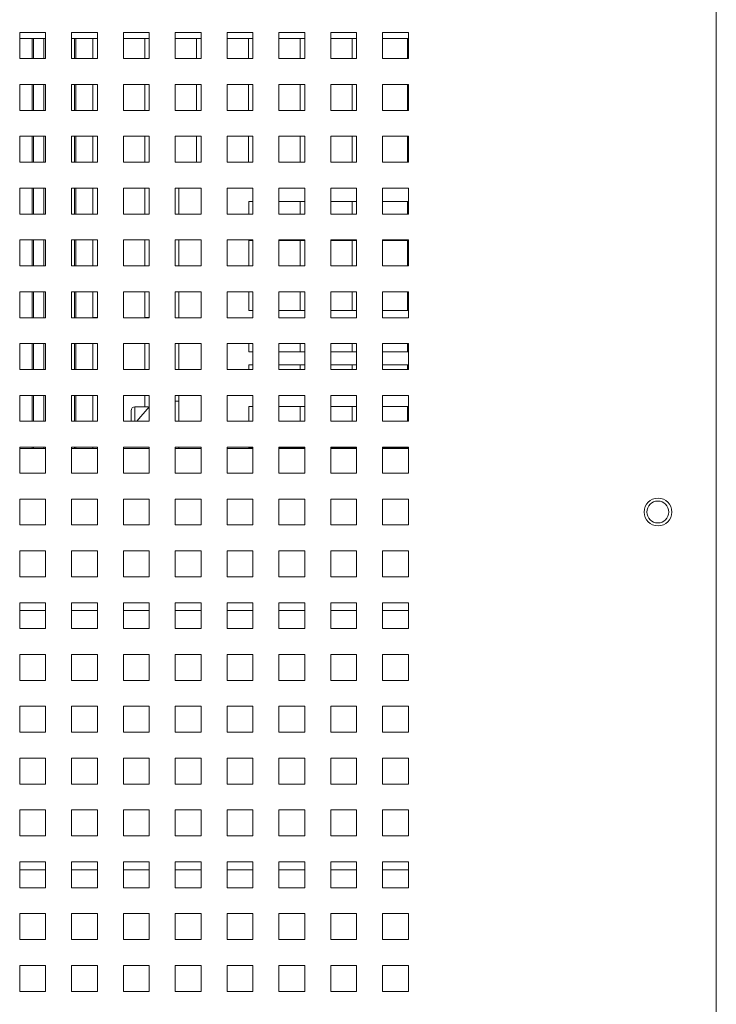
# Paper-space layout '2' of a CAD drawing. Header units: inches. Extents: x 1 to 109, y 1 to 85.
# Tile 33 of 70: x 93.36 to 97.84, y 18.68 to 25.01. Entities that reach past the tile are written whole.
import ezdxf

# ---------------------------------------------------------------- set-up
doc = ezdxf.new("R2010")
doc.units = ezdxf.units.IN
doc.header["$MEASUREMENT"] = 0

psp = doc.layouts.new('2')

# ---------------------------------------------------------------- linework, layer by layer
at = {"color": 7, "linetype": 'Continuous', "lineweight": 15, "ltscale": 5}
for p, q in [((97.8419, 30.5968), (97.8419, 13.088)), ((93.5294, 24.9257), (93.3628, 24.9257)), ((93.3628, 24.9257), (93.3628, 24.7591)), ((93.5294, 24.7591), (93.5294, 24.9257)), ((93.8628, 24.9257), (93.6961, 24.9257)), ((93.6961, 24.9257), (93.6961, 24.7591)), ((93.8628, 24.7591), (93.8628, 24.9257)), ((94.1961, 24.9257), (94.0294, 24.9257)), ((94.0294, 24.9257), (94.0294, 24.7591)), ((94.1961, 24.7591), (94.1961, 24.9257)), ((94.5294, 24.9257), (94.3628, 24.9257)), ((94.3628, 24.9257), (94.3628, 24.7591)), ((94.5294, 24.7591), (94.5294, 24.9257)), ((94.8628, 24.9257), (94.6961, 24.9257)), ((94.6961, 24.9257), (94.6961, 24.7591)), ((94.8628, 24.7591), (94.8628, 24.9257)), ((95.1961, 24.9257), (95.0294, 24.9257)), ((95.0294, 24.9257), (95.0294, 24.7591)), ((95.1961, 24.7591), (95.1961, 24.9257)), ((95.5294, 24.9257), (95.3628, 24.9257)), ((95.3628, 24.9257), (95.3628, 24.7591)), ((95.5294, 24.7591), (95.5294, 24.9257)), ((95.8628, 24.9257), (95.6961, 24.9257)), ((95.6961, 24.9257), (95.6961, 24.7591)), ((95.8628, 24.7591), (95.8628, 24.9257)), ((93.3628, 24.8882), (93.5294, 24.8882)), ((93.4436, 24.8882), (93.4436, 24.7591)), ((93.6961, 24.8882), (93.8628, 24.8882)), ((93.7236, 24.7591), (93.7236, 24.8882)), ((93.8336, 24.8882), (93.8336, 24.7592)), ((94.0294, 24.8882), (94.1961, 24.8882)), ((94.1669, 24.8882), (94.1669, 24.7592)), ((94.3628, 24.8882), (94.5294, 24.8882)), ((94.5003, 24.8882), (94.5003, 24.7592)), ((94.6961, 24.8882), (94.8628, 24.8882)), ((94.8336, 24.8882), (94.8336, 24.7592)), ((95.0294, 24.8882), (95.1961, 24.8882)), ((95.1669, 24.8882), (95.1669, 24.7592)), ((95.3628, 24.8882), (95.5294, 24.8882)), ((95.5003, 24.8882), (95.5003, 24.7592)), ((95.6961, 24.8882), (95.8628, 24.8882)), ((95.8561, 24.8882), (95.8561, 24.7591)), ((93.3628, 24.7591), (93.5294, 24.7591)), ((93.6961, 24.7591), (93.8628, 24.7591)), ((93.8336, 24.7592), (93.8628, 24.7592)), ((94.0294, 24.7591), (94.1961, 24.7591)), ((94.1669, 24.7592), (94.1961, 24.7592)), ((94.3628, 24.7591), (94.5294, 24.7591)), ((94.5003, 24.7592), (94.5294, 24.7592)), ((94.6961, 24.7591), (94.8628, 24.7591)), ((94.8336, 24.7592), (94.8628, 24.7592)), ((95.0294, 24.7591), (95.1961, 24.7591)), ((95.1669, 24.7592), (95.1961, 24.7592)), ((95.3628, 24.7591), (95.5294, 24.7591)), ((95.5003, 24.7592), (95.5294, 24.7592)), ((95.6961, 24.7591), (95.8628, 24.7591)), ((93.5294, 24.5924), (93.3628, 24.5924)), ((93.3628, 24.5924), (93.3628, 24.4257)), ((93.4436, 24.5924), (93.4436, 24.4257)), ((93.5294, 24.4257), (93.5294, 24.5924)), ((93.8628, 24.5924), (93.6961, 24.5924)), ((93.6961, 24.5924), (93.6961, 24.4257)), ((93.7236, 24.4257), (93.7236, 24.5924)), ((93.8336, 24.5924), (93.8336, 24.4259)), ((93.8628, 24.4257), (93.8628, 24.5924)), ((94.1961, 24.5924), (94.0294, 24.5924)), ((94.0294, 24.5924), (94.0294, 24.4257)), ((94.1669, 24.5924), (94.1669, 24.4259)), ((94.1961, 24.4257), (94.1961, 24.5924)), ((94.5294, 24.5924), (94.3628, 24.5924)), ((94.3628, 24.5924), (94.3628, 24.4257)), ((94.5003, 24.5924), (94.5003, 24.4259)), ((94.5294, 24.4257), (94.5294, 24.5924)), ((94.8628, 24.5924), (94.6961, 24.5924)), ((94.6961, 24.5924), (94.6961, 24.4257)), ((94.8336, 24.5924), (94.8336, 24.4259)), ((94.8628, 24.4257), (94.8628, 24.5924)), ((95.1961, 24.5924), (95.0294, 24.5924)), ((95.0294, 24.5924), (95.0294, 24.4257)), ((95.1669, 24.5924), (95.1669, 24.4259)), ((95.1961, 24.4257), (95.1961, 24.5924)), ((95.5294, 24.5924), (95.3628, 24.5924)), ((95.3628, 24.5924), (95.3628, 24.4257)), ((95.5003, 24.5924), (95.5003, 24.4259)), ((95.5294, 24.4257), (95.5294, 24.5924)), ((95.8628, 24.5924), (95.6961, 24.5924)), ((95.6961, 24.5924), (95.6961, 24.4257)), ((95.8561, 24.5924), (95.8561, 24.4257)), ((95.8628, 24.4257), (95.8628, 24.5924)), ((93.3628, 24.4257), (93.5294, 24.4257)), ((93.6961, 24.4257), (93.8628, 24.4257)), ((93.8336, 24.4259), (93.8628, 24.4259)), ((94.0294, 24.4257), (94.1961, 24.4257)), ((94.1669, 24.4259), (94.1961, 24.4259)), ((94.3628, 24.4257), (94.5294, 24.4257)), ((94.5003, 24.4259), (94.5294, 24.4259)), ((94.6961, 24.4257), (94.8628, 24.4257)), ((94.8336, 24.4259), (94.8628, 24.4259)), ((95.0294, 24.4257), (95.1961, 24.4257)), ((95.1669, 24.4259), (95.1961, 24.4259)), ((95.3628, 24.4257), (95.5294, 24.4257)), ((95.5003, 24.4259), (95.5294, 24.4259)), ((95.6961, 24.4257), (95.8628, 24.4257)), ((93.5294, 24.2591), (93.3628, 24.2591)), ((93.3628, 24.2591), (93.3628, 24.0924)), ((93.4436, 24.2591), (93.4436, 24.0924)), ((93.5294, 24.0924), (93.5294, 24.2591)), ((93.8628, 24.2591), (93.6961, 24.2591)), ((93.6961, 24.2591), (93.6961, 24.0924)), ((93.7236, 24.0924), (93.7236, 24.2591)), ((93.8336, 24.2591), (93.8336, 24.0926)), ((93.8628, 24.0924), (93.8628, 24.2591)), ((94.1961, 24.2591), (94.0294, 24.2591)), ((94.0294, 24.2591), (94.0294, 24.0924)), ((94.1669, 24.2591), (94.1669, 24.0926)), ((94.1961, 24.0924), (94.1961, 24.2591)), ((94.5294, 24.2591), (94.3628, 24.2591)), ((94.3628, 24.2591), (94.3628, 24.0924)), ((94.5003, 24.2591), (94.5003, 24.0926)), ((94.5294, 24.0924), (94.5294, 24.2591)), ((94.8628, 24.2591), (94.6961, 24.2591)), ((94.6961, 24.2591), (94.6961, 24.0924)), ((94.8336, 24.2591), (94.8336, 24.0926)), ((94.8628, 24.0924), (94.8628, 24.2591)), ((95.1961, 24.2591), (95.0294, 24.2591)), ((95.0294, 24.2591), (95.0294, 24.0924)), ((95.1669, 24.2591), (95.1669, 24.0926)), ((95.1961, 24.0924), (95.1961, 24.2591)), ((95.5294, 24.2591), (95.3628, 24.2591)), ((95.3628, 24.2591), (95.3628, 24.0924)), ((95.5003, 24.2591), (95.5003, 24.0926)), ((95.5294, 24.0924), (95.5294, 24.2591)), ((95.8628, 24.2591), (95.6961, 24.2591)), ((95.6961, 24.2591), (95.6961, 24.0924)), ((95.8561, 24.2591), (95.8561, 24.0924)), ((95.8628, 24.0924), (95.8628, 24.2591)), ((93.3628, 24.0924), (93.5294, 24.0924)), ((93.6961, 24.0924), (93.8628, 24.0924)), ((93.8336, 24.0926), (93.8628, 24.0926)), ((94.0294, 24.0924), (94.1961, 24.0924)), ((94.1669, 24.0926), (94.1961, 24.0926)), ((94.3628, 24.0924), (94.5294, 24.0924)), ((94.5003, 24.0926), (94.5294, 24.0926)), ((94.6961, 24.0924), (94.8628, 24.0924)), ((94.8336, 24.0926), (94.8628, 24.0926)), ((95.0294, 24.0924), (95.1961, 24.0924)), ((95.1669, 24.0926), (95.1961, 24.0926)), ((95.3628, 24.0924), (95.5294, 24.0924)), ((95.5003, 24.0926), (95.5294, 24.0926)), ((95.6961, 24.0924), (95.8628, 24.0924)), ((93.5294, 23.9257), (93.3628, 23.9257)), ((93.3628, 23.9257), (93.3628, 23.7591)), ((93.4436, 23.9257), (93.4436, 23.7591)), ((93.5294, 23.7591), (93.5294, 23.9257)), ((93.8628, 23.9257), (93.6961, 23.9257)), ((93.6961, 23.9257), (93.6961, 23.7591)), ((93.7236, 23.7591), (93.7236, 23.9257)), ((93.8336, 23.9257), (93.8336, 23.7592)), ((93.8628, 23.7591), (93.8628, 23.9257)), ((94.1961, 23.9257), (94.0294, 23.9257)), ((94.0294, 23.9257), (94.0294, 23.7591)), ((94.1669, 23.9257), (94.1669, 23.7592)), ((94.1961, 23.7591), (94.1961, 23.9257)), ((94.5294, 23.9257), (94.3628, 23.9257)), ((94.3628, 23.9257), (94.3628, 23.7591)), ((94.3864, 23.7591), (94.3864, 23.9257)), ((94.5294, 23.7591), (94.5294, 23.9257)), ((94.8628, 23.9257), (94.6961, 23.9257)), ((94.6961, 23.9257), (94.6961, 23.7591)), ((94.8628, 23.7591), (94.8628, 23.9257)), ((95.1961, 23.9257), (95.0294, 23.9257)), ((95.0294, 23.9257), (95.0294, 23.7591)), ((95.1961, 23.7591), (95.1961, 23.9257)), ((95.5294, 23.9257), (95.3628, 23.9257)), ((95.3628, 23.9257), (95.3628, 23.7591)), ((95.5294, 23.7591), (95.5294, 23.9257)), ((95.8628, 23.9257), (95.6961, 23.9257)), ((95.6961, 23.9257), (95.6961, 23.7591)), ((95.8628, 23.7591), (95.8628, 23.9257)), ((94.8364, 23.7591), (94.8364, 23.8387)), ((94.8364, 23.8387), (94.8628, 23.8387)), ((95.0294, 23.8387), (95.1961, 23.8387)), ((95.1669, 23.8387), (95.1669, 23.7592)), ((95.3628, 23.8387), (95.5294, 23.8387)), ((95.5003, 23.8387), (95.5003, 23.7592)), ((95.6961, 23.8387), (95.8628, 23.8387)), ((95.8561, 23.8387), (95.8561, 23.7591)), ((93.3628, 23.7591), (93.5294, 23.7591)), ((93.6961, 23.7591), (93.8628, 23.7591)), ((93.8336, 23.7592), (93.8628, 23.7592)), ((94.0294, 23.7591), (94.1961, 23.7591)), ((94.1669, 23.7592), (94.1961, 23.7592)), ((94.3628, 23.7591), (94.5294, 23.7591)), ((94.6961, 23.7591), (94.8628, 23.7591)), ((94.8364, 23.7592), (94.8628, 23.7592)), ((95.0294, 23.7591), (95.1961, 23.7591)), ((95.1669, 23.7592), (95.1961, 23.7592)), ((95.3628, 23.7591), (95.5294, 23.7591)), ((95.5003, 23.7592), (95.5294, 23.7592)), ((95.6961, 23.7591), (95.8628, 23.7591)), ((93.5294, 23.5924), (93.3628, 23.5924)), ((93.3628, 23.5924), (93.3628, 23.4257)), ((93.4436, 23.5924), (93.4436, 23.4257)), ((93.5294, 23.4257), (93.5294, 23.5924)), ((93.8628, 23.5924), (93.6961, 23.5924)), ((93.6961, 23.5924), (93.6961, 23.4257)), ((93.7236, 23.4257), (93.7236, 23.5924)), ((93.8336, 23.5924), (93.8336, 23.4259)), ((93.8628, 23.4257), (93.8628, 23.5924)), ((94.1961, 23.5924), (94.0294, 23.5924)), ((94.0294, 23.5924), (94.0294, 23.4257)), ((94.1669, 23.5924), (94.1669, 23.4259)), ((94.1961, 23.4257), (94.1961, 23.5924)), ((94.5294, 23.5924), (94.3628, 23.5924)), ((94.3628, 23.5924), (94.3628, 23.4257)), ((94.3864, 23.4257), (94.3864, 23.5924)), ((94.5294, 23.4257), (94.5294, 23.5924)), ((94.8628, 23.5924), (94.6961, 23.5924)), ((94.6961, 23.5924), (94.6961, 23.4257)), ((94.8364, 23.5886), (94.8628, 23.5886)), ((94.8364, 23.4257), (94.8364, 23.5886)), ((94.8628, 23.4257), (94.8628, 23.5924)), ((95.1961, 23.5924), (95.0294, 23.5924)), ((95.0294, 23.5924), (95.0294, 23.4257)), ((95.0294, 23.5886), (95.1961, 23.5886)), ((95.1669, 23.5886), (95.1669, 23.4259)), ((95.1961, 23.4257), (95.1961, 23.5924)), ((95.5294, 23.5924), (95.3628, 23.5924)), ((95.3628, 23.5924), (95.3628, 23.4257)), ((95.3628, 23.5886), (95.5294, 23.5886)), ((95.5003, 23.5886), (95.5003, 23.4259)), ((95.5294, 23.4257), (95.5294, 23.5924)), ((95.8628, 23.5924), (95.6961, 23.5924)), ((95.6961, 23.5924), (95.6961, 23.4257)), ((95.6961, 23.5886), (95.8628, 23.5886)), ((95.8561, 23.5886), (95.8561, 23.4257)), ((95.8628, 23.4257), (95.8628, 23.5924)), ((93.3628, 23.4257), (93.5294, 23.4257)), ((93.6961, 23.4257), (93.8628, 23.4257)), ((93.8336, 23.4259), (93.8628, 23.4259)), ((94.0294, 23.4257), (94.1961, 23.4257)), ((94.1669, 23.4259), (94.1961, 23.4259)), ((94.3628, 23.4257), (94.5294, 23.4257)), ((94.6961, 23.4257), (94.8628, 23.4257)), ((94.8364, 23.4259), (94.8628, 23.4259)), ((95.0294, 23.4257), (95.1961, 23.4257)), ((95.1669, 23.4259), (95.1961, 23.4259)), ((95.3628, 23.4257), (95.5294, 23.4257)), ((95.5003, 23.4259), (95.5294, 23.4259)), ((95.6961, 23.4257), (95.8628, 23.4257)), ((93.5294, 23.2591), (93.3628, 23.2591)), ((93.3628, 23.2591), (93.3628, 23.0924)), ((93.4436, 23.2591), (93.4436, 23.0924)), ((93.5294, 23.0924), (93.5294, 23.2591)), ((93.8628, 23.2591), (93.6961, 23.2591)), ((93.6961, 23.2591), (93.6961, 23.0924)), ((93.7236, 23.0924), (93.7236, 23.2591)), ((93.8336, 23.2591), (93.8336, 23.0926)), ((93.8628, 23.0924), (93.8628, 23.2591)), ((94.1961, 23.2591), (94.0294, 23.2591)), ((94.0294, 23.2591), (94.0294, 23.0924)), ((94.1669, 23.2591), (94.1669, 23.0926)), ((94.1961, 23.0924), (94.1961, 23.2591)), ((94.5294, 23.2591), (94.3628, 23.2591)), ((94.3628, 23.2591), (94.3628, 23.0924)), ((94.3864, 23.0924), (94.3864, 23.2591)), ((94.5294, 23.0924), (94.5294, 23.2591)), ((94.8628, 23.2591), (94.6961, 23.2591)), ((94.6961, 23.2591), (94.6961, 23.0924)), ((94.8364, 23.1386), (94.8364, 23.2591)), ((94.8628, 23.0924), (94.8628, 23.2591)), ((95.1961, 23.2591), (95.0294, 23.2591)), ((95.0294, 23.2591), (95.0294, 23.0924)), ((95.1669, 23.2591), (95.1669, 23.1386)), ((95.1961, 23.0924), (95.1961, 23.2591)), ((95.5294, 23.2591), (95.3628, 23.2591)), ((95.3628, 23.2591), (95.3628, 23.0924)), ((95.5003, 23.2591), (95.5003, 23.1386)), ((95.5294, 23.0924), (95.5294, 23.2591)), ((95.8628, 23.2591), (95.6961, 23.2591)), ((95.6961, 23.2591), (95.6961, 23.0924)), ((95.8561, 23.2591), (95.8561, 23.1386)), ((95.8628, 23.0924), (95.8628, 23.2591)), ((94.8628, 23.1386), (94.8364, 23.1386)), ((95.1961, 23.1386), (95.0294, 23.1386)), ((95.5294, 23.1386), (95.3628, 23.1386)), ((95.8628, 23.1386), (95.6961, 23.1386)), ((93.3628, 23.0924), (93.5294, 23.0924)), ((93.6961, 23.0924), (93.8628, 23.0924)), ((93.8336, 23.0926), (93.8628, 23.0926)), ((94.0294, 23.0924), (94.1961, 23.0924)), ((94.1669, 23.0926), (94.1961, 23.0926)), ((94.3628, 23.0924), (94.5294, 23.0924)), ((94.6961, 23.0924), (94.8628, 23.0924)), ((95.0294, 23.0924), (95.1961, 23.0924)), ((95.3628, 23.0924), (95.5294, 23.0924)), ((95.6961, 23.0924), (95.8628, 23.0924)), ((93.5294, 22.9257), (93.3628, 22.9257)), ((93.3628, 22.9257), (93.3628, 22.7591)), ((93.4436, 22.9257), (93.4436, 22.7591)), ((93.5294, 22.7591), (93.5294, 22.9257)), ((93.8628, 22.9257), (93.6961, 22.9257)), ((93.6961, 22.9257), (93.6961, 22.7591)), ((93.7236, 22.7591), (93.7236, 22.9257)), ((93.8336, 22.9257), (93.8336, 22.7592)), ((93.8628, 22.7591), (93.8628, 22.9257)), ((94.1961, 22.9257), (94.0294, 22.9257)), ((94.0294, 22.9257), (94.0294, 22.7591)), ((94.1669, 22.9257), (94.1669, 22.7592)), ((94.1961, 22.7591), (94.1961, 22.9257)), ((94.5294, 22.9257), (94.3628, 22.9257)), ((94.3628, 22.9257), (94.3628, 22.7591)), ((94.3864, 22.7591), (94.3864, 22.9257)), ((94.5294, 22.7591), (94.5294, 22.9257)), ((94.8628, 22.9257), (94.6961, 22.9257)), ((94.6961, 22.9257), (94.6961, 22.7591)), ((94.8364, 22.8719), (94.8364, 22.9257)), ((94.8628, 22.8719), (94.8364, 22.8719)), ((94.8628, 22.7591), (94.8628, 22.9257)), ((95.1961, 22.9257), (95.0294, 22.9257)), ((95.0294, 22.9257), (95.0294, 22.7591)), ((95.1961, 22.8719), (95.0294, 22.8719)), ((95.1669, 22.9257), (95.1669, 22.8719)), ((95.1961, 22.7591), (95.1961, 22.9257)), ((95.5294, 22.9257), (95.3628, 22.9257)), ((95.3628, 22.9257), (95.3628, 22.7591)), ((95.5294, 22.8719), (95.3628, 22.8719)), ((95.5003, 22.9257), (95.5003, 22.8719)), ((95.5294, 22.7591), (95.5294, 22.9257)), ((95.8628, 22.9257), (95.6961, 22.9257)), ((95.6961, 22.9257), (95.6961, 22.7591)), ((95.8628, 22.8719), (95.6961, 22.8719)), ((95.8561, 22.9257), (95.8561, 22.8719)), ((95.8628, 22.7591), (95.8628, 22.9257)), ((93.3628, 22.7591), (93.5294, 22.7591)), ((93.6961, 22.7591), (93.8628, 22.7591)), ((93.8336, 22.7592), (93.8628, 22.7592)), ((94.0294, 22.7591), (94.1961, 22.7591)), ((94.1669, 22.7592), (94.1961, 22.7592)), ((94.3628, 22.7591), (94.5294, 22.7591)), ((94.6961, 22.7591), (94.8628, 22.7591)), ((94.8364, 22.7886), (94.8628, 22.7886)), ((94.8364, 22.7591), (94.8364, 22.7886)), ((94.8364, 22.7592), (94.8628, 22.7592)), ((95.0294, 22.7886), (95.1961, 22.7886)), ((95.0294, 22.7591), (95.1961, 22.7591)), ((95.1669, 22.7886), (95.1669, 22.7592)), ((95.1669, 22.7592), (95.1961, 22.7592)), ((95.3628, 22.7886), (95.5294, 22.7886)), ((95.3628, 22.7591), (95.5294, 22.7591)), ((95.5003, 22.7886), (95.5003, 22.7592)), ((95.5003, 22.7592), (95.5294, 22.7592)), ((95.6961, 22.7886), (95.8628, 22.7886)), ((95.6961, 22.7591), (95.8628, 22.7591)), ((95.8561, 22.7886), (95.8561, 22.7591)), ((93.5294, 22.5924), (93.3628, 22.5924)), ((93.3628, 22.5924), (93.3628, 22.4257)), ((93.4436, 22.5924), (93.4436, 22.4257)), ((93.5294, 22.4257), (93.5294, 22.5924)), ((93.8628, 22.5924), (93.6961, 22.5924)), ((93.6961, 22.5924), (93.6961, 22.4257)), ((93.7236, 22.4257), (93.7236, 22.5924)), ((93.8336, 22.5924), (93.8336, 22.4259)), ((93.8628, 22.4257), (93.8628, 22.5924)), ((94.1961, 22.5924), (94.0294, 22.5924)), ((94.0294, 22.5924), (94.0294, 22.4257)), ((94.1669, 22.5924), (94.1669, 22.5191)), ((94.1961, 22.4257), (94.1961, 22.5924)), ((94.5294, 22.5924), (94.3628, 22.5924)), ((94.3628, 22.5924), (94.3628, 22.4257)), ((94.3628, 22.5549), (94.3864, 22.5549)), ((94.3864, 22.4257), (94.3864, 22.5924)), ((94.5294, 22.4257), (94.5294, 22.5924)), ((94.8628, 22.5924), (94.6961, 22.5924)), ((94.6961, 22.5924), (94.6961, 22.4257)), ((94.8628, 22.4257), (94.8628, 22.5924)), ((95.1961, 22.5924), (95.0294, 22.5924)), ((95.0294, 22.5924), (95.0294, 22.4257)), ((95.1961, 22.4257), (95.1961, 22.5924)), ((95.5294, 22.5924), (95.3628, 22.5924)), ((95.3628, 22.5924), (95.3628, 22.4257)), ((95.5294, 22.4257), (95.5294, 22.5924)), ((95.8628, 22.5924), (95.6961, 22.5924)), ((95.6961, 22.5924), (95.6961, 22.4257)), ((95.8628, 22.4257), (95.8628, 22.5924)), ((94.0789, 22.4721), (94.0789, 22.4941)), ((94.1889, 22.5191), (94.1039, 22.5191)), ((94.1168, 22.4257), (94.1961, 22.5178)), ((94.1889, 22.5191), (94.1889, 22.5094)), ((94.194, 22.5153), (94.1889, 22.5153)), ((94.8364, 22.5219), (94.8628, 22.5219)), ((94.8364, 22.4257), (94.8364, 22.5219)), ((95.0294, 22.5219), (95.1961, 22.5219)), ((95.1669, 22.5219), (95.1669, 22.4259)), ((95.3628, 22.5219), (95.5294, 22.5219)), ((95.5003, 22.5219), (95.5003, 22.4259)), ((95.6961, 22.5219), (95.8628, 22.5219)), ((95.8561, 22.5219), (95.8561, 22.4257)), ((93.3628, 22.4257), (93.5294, 22.4257)), ((93.6961, 22.4257), (93.8628, 22.4257)), ((93.8336, 22.4259), (93.8628, 22.4259)), ((94.0294, 22.4257), (94.1961, 22.4257)), ((94.0789, 22.4257), (94.0789, 22.4721)), ((94.3628, 22.4257), (94.5294, 22.4257)), ((94.6961, 22.4257), (94.8628, 22.4257)), ((94.8364, 22.4259), (94.8628, 22.4259)), ((95.0294, 22.4257), (95.1961, 22.4257)), ((95.1669, 22.4259), (95.1961, 22.4259)), ((95.3628, 22.4257), (95.5294, 22.4257)), ((95.5003, 22.4259), (95.5294, 22.4259)), ((95.6961, 22.4257), (95.8628, 22.4257)), ((93.5294, 22.2591), (93.3628, 22.2591)), ((93.3628, 22.2591), (93.3628, 22.0924)), ((93.3628, 22.2499), (93.5294, 22.2499)), ((93.4436, 22.2591), (93.4436, 22.2499)), ((93.5294, 22.0924), (93.5294, 22.2591)), ((93.8628, 22.2591), (93.6961, 22.2591)), ((93.6961, 22.2591), (93.6961, 22.0924)), ((93.6961, 22.2499), (93.8628, 22.2499)), ((93.7236, 22.2499), (93.7236, 22.2591)), ((93.8336, 22.2591), (93.8336, 22.2499)), ((93.8628, 22.0924), (93.8628, 22.2591)), ((94.1961, 22.2591), (94.0294, 22.2591)), ((94.0294, 22.2591), (94.0294, 22.0924)), ((94.0294, 22.2499), (94.1961, 22.2499)), ((94.1961, 22.0924), (94.1961, 22.2591)), ((94.5294, 22.2591), (94.3628, 22.2591)), ((94.3628, 22.2591), (94.3628, 22.0924)), ((94.3628, 22.2499), (94.5294, 22.2499)), ((94.3864, 22.2499), (94.3864, 22.2591)), ((94.5294, 22.0924), (94.5294, 22.2591)), ((94.8628, 22.2591), (94.6961, 22.2591)), ((94.6961, 22.2591), (94.6961, 22.0924)), ((94.6961, 22.2499), (94.8628, 22.2499)), ((94.8364, 22.2552), (94.8628, 22.2552)), ((94.8364, 22.2499), (94.8364, 22.2552)), ((94.8628, 22.0924), (94.8628, 22.2591)), ((95.1961, 22.2591), (95.0294, 22.2591)), ((95.0294, 22.2591), (95.0294, 22.0924)), ((95.0294, 22.2552), (95.1961, 22.2552)), ((95.0294, 22.2499), (95.1961, 22.2499)), ((95.1669, 22.2552), (95.1669, 22.2499)), ((95.1961, 22.0924), (95.1961, 22.2591)), ((95.5294, 22.2591), (95.3628, 22.2591)), ((95.3628, 22.2591), (95.3628, 22.0924)), ((95.3628, 22.2552), (95.5294, 22.2552)), ((95.3628, 22.2499), (95.5294, 22.2499)), ((95.5003, 22.2552), (95.5003, 22.2499)), ((95.5294, 22.0924), (95.5294, 22.2591)), ((95.8628, 22.2591), (95.6961, 22.2591)), ((95.6961, 22.2591), (95.6961, 22.0924)), ((95.6961, 22.2552), (95.8628, 22.2552)), ((95.6961, 22.2499), (95.8628, 22.2499)), ((95.8561, 22.2552), (95.8561, 22.2499)), ((95.8628, 22.0924), (95.8628, 22.2591)), ((93.3628, 22.0924), (93.5294, 22.0924)), ((93.6961, 22.0924), (93.8628, 22.0924)), ((94.0294, 22.0924), (94.1961, 22.0924)), ((94.3628, 22.0924), (94.5294, 22.0924)), ((94.6961, 22.0924), (94.8628, 22.0924)), ((95.0294, 22.0924), (95.1961, 22.0924)), ((95.3628, 22.0924), (95.5294, 22.0924)), ((95.6961, 22.0924), (95.8628, 22.0924)), ((93.5294, 21.9257), (93.3628, 21.9257)), ((93.3628, 21.9257), (93.3628, 21.7591)), ((93.5294, 21.7591), (93.5294, 21.9257)), ((93.8628, 21.9257), (93.6961, 21.9257)), ((93.6961, 21.9257), (93.6961, 21.7591)), ((93.8628, 21.7591), (93.8628, 21.9257)), ((94.1961, 21.9257), (94.0294, 21.9257)), ((94.0294, 21.9257), (94.0294, 21.7591)), ((94.1961, 21.7591), (94.1961, 21.9257)), ((94.5294, 21.9257), (94.3628, 21.9257)), ((94.3628, 21.9257), (94.3628, 21.7591)), ((94.5294, 21.7591), (94.5294, 21.9257)), ((94.8628, 21.9257), (94.6961, 21.9257)), ((94.6961, 21.9257), (94.6961, 21.7591)), ((94.8628, 21.7591), (94.8628, 21.9257)), ((95.1961, 21.9257), (95.0294, 21.9257)), ((95.0294, 21.9257), (95.0294, 21.7591)), ((95.1961, 21.7591), (95.1961, 21.9257)), ((95.5294, 21.9257), (95.3628, 21.9257)), ((95.3628, 21.9257), (95.3628, 21.7591)), ((95.5294, 21.7591), (95.5294, 21.9257)), ((95.8628, 21.9257), (95.6961, 21.9257)), ((95.6961, 21.9257), (95.6961, 21.7591)), ((95.8628, 21.7591), (95.8628, 21.9257)), ((93.3628, 21.7591), (93.5294, 21.7591)), ((93.6961, 21.7591), (93.8628, 21.7591)), ((94.0294, 21.7591), (94.1961, 21.7591)), ((94.3628, 21.7591), (94.5294, 21.7591)), ((94.6961, 21.7591), (94.8628, 21.7591)), ((95.0294, 21.7591), (95.1961, 21.7591)), ((95.3628, 21.7591), (95.5294, 21.7591)), ((95.6961, 21.7591), (95.8628, 21.7591)), ((93.5294, 21.5924), (93.3628, 21.5924)), ((93.3628, 21.5924), (93.3628, 21.4257)), ((93.5294, 21.4257), (93.5294, 21.5924)), ((93.8628, 21.5924), (93.6961, 21.5924)), ((93.6961, 21.5924), (93.6961, 21.4257)), ((93.8628, 21.4257), (93.8628, 21.5924)), ((94.1961, 21.5924), (94.0294, 21.5924)), ((94.0294, 21.5924), (94.0294, 21.4257)), ((94.1961, 21.4257), (94.1961, 21.5924)), ((94.5294, 21.5924), (94.3628, 21.5924)), ((94.3628, 21.5924), (94.3628, 21.4257)), ((94.5294, 21.4257), (94.5294, 21.5924)), ((94.8628, 21.5924), (94.6961, 21.5924)), ((94.6961, 21.5924), (94.6961, 21.4257)), ((94.8628, 21.4257), (94.8628, 21.5924)), ((95.1961, 21.5924), (95.0294, 21.5924)), ((95.0294, 21.5924), (95.0294, 21.4257)), ((95.1961, 21.4257), (95.1961, 21.5924)), ((95.5294, 21.5924), (95.3628, 21.5924)), ((95.3628, 21.5924), (95.3628, 21.4257)), ((95.5294, 21.4257), (95.5294, 21.5924)), ((95.8628, 21.5924), (95.6961, 21.5924)), ((95.6961, 21.5924), (95.6961, 21.4257)), ((95.8628, 21.4257), (95.8628, 21.5924)), ((93.3628, 21.4257), (93.5294, 21.4257)), ((93.6961, 21.4257), (93.8628, 21.4257)), ((94.0294, 21.4257), (94.1961, 21.4257)), ((94.3628, 21.4257), (94.5294, 21.4257)), ((94.6961, 21.4257), (94.8628, 21.4257)), ((95.0294, 21.4257), (95.1961, 21.4257)), ((95.3628, 21.4257), (95.5294, 21.4257)), ((95.6961, 21.4257), (95.8628, 21.4257)), ((93.5294, 21.2591), (93.3628, 21.2591)), ((93.3628, 21.2591), (93.3628, 21.0924)), ((93.5294, 21.0924), (93.5294, 21.2591)), ((93.8628, 21.2591), (93.6961, 21.2591)), ((93.6961, 21.2591), (93.6961, 21.0924)), ((93.8628, 21.0924), (93.8628, 21.2591)), ((94.1961, 21.2591), (94.0294, 21.2591)), ((94.0294, 21.2591), (94.0294, 21.0924)), ((94.1961, 21.0924), (94.1961, 21.2591)), ((94.5294, 21.2591), (94.3628, 21.2591)), ((94.3628, 21.2591), (94.3628, 21.0924)), ((94.5294, 21.0924), (94.5294, 21.2591)), ((94.8628, 21.2591), (94.6961, 21.2591)), ((94.6961, 21.2591), (94.6961, 21.0924)), ((94.8628, 21.0924), (94.8628, 21.2591)), ((95.1961, 21.2591), (95.0294, 21.2591)), ((95.0294, 21.2591), (95.0294, 21.0924)), ((95.1961, 21.0924), (95.1961, 21.2591)), ((95.5294, 21.2591), (95.3628, 21.2591)), ((95.3628, 21.2591), (95.3628, 21.0924)), ((95.5294, 21.0924), (95.5294, 21.2591)), ((95.8628, 21.2591), (95.6961, 21.2591)), ((95.6961, 21.2591), (95.6961, 21.0924)), ((95.8628, 21.0924), (95.8628, 21.2591)), ((93.3628, 21.2082), (93.5294, 21.2082)), ((93.6961, 21.2082), (93.8628, 21.2082)), ((94.0294, 21.2082), (94.1961, 21.2082)), ((94.3628, 21.2082), (94.5294, 21.2082)), ((94.6961, 21.2082), (94.8628, 21.2082)), ((95.0294, 21.2082), (95.1961, 21.2082)), ((95.3628, 21.2082), (95.5294, 21.2082)), ((95.6961, 21.2082), (95.8628, 21.2082)), ((93.3628, 21.0924), (93.5294, 21.0924)), ((93.6961, 21.0924), (93.8628, 21.0924)), ((94.0294, 21.0924), (94.1961, 21.0924)), ((94.3628, 21.0924), (94.5294, 21.0924)), ((94.6961, 21.0924), (94.8628, 21.0924)), ((95.0294, 21.0924), (95.1961, 21.0924)), ((95.3628, 21.0924), (95.5294, 21.0924)), ((95.6961, 21.0924), (95.8628, 21.0924)), ((93.5294, 20.9257), (93.3628, 20.9257)), ((93.3628, 20.9257), (93.3628, 20.7591)), ((93.5294, 20.7591), (93.5294, 20.9257)), ((93.8628, 20.9257), (93.6961, 20.9257)), ((93.6961, 20.9257), (93.6961, 20.7591)), ((93.8628, 20.7591), (93.8628, 20.9257)), ((94.1961, 20.9257), (94.0294, 20.9257)), ((94.0294, 20.9257), (94.0294, 20.7591)), ((94.1961, 20.7591), (94.1961, 20.9257)), ((94.5294, 20.9257), (94.3628, 20.9257)), ((94.3628, 20.9257), (94.3628, 20.7591)), ((94.5294, 20.7591), (94.5294, 20.9257)), ((94.8628, 20.9257), (94.6961, 20.9257)), ((94.6961, 20.9257), (94.6961, 20.7591)), ((94.8628, 20.7591), (94.8628, 20.9257)), ((95.1961, 20.9257), (95.0294, 20.9257)), ((95.0294, 20.9257), (95.0294, 20.7591)), ((95.1961, 20.7591), (95.1961, 20.9257)), ((95.5294, 20.9257), (95.3628, 20.9257)), ((95.3628, 20.9257), (95.3628, 20.7591)), ((95.5294, 20.7591), (95.5294, 20.9257)), ((95.8628, 20.9257), (95.6961, 20.9257)), ((95.6961, 20.9257), (95.6961, 20.7591)), ((95.8628, 20.7591), (95.8628, 20.9257)), ((93.3628, 20.7591), (93.5294, 20.7591)), ((93.6961, 20.7591), (93.8628, 20.7591)), ((94.0294, 20.7591), (94.1961, 20.7591)), ((94.3628, 20.7591), (94.5294, 20.7591)), ((94.6961, 20.7591), (94.8628, 20.7591)), ((95.0294, 20.7591), (95.1961, 20.7591)), ((95.3628, 20.7591), (95.5294, 20.7591)), ((95.6961, 20.7591), (95.8628, 20.7591)), ((93.5294, 20.5924), (93.3628, 20.5924)), ((93.3628, 20.5924), (93.3628, 20.4257)), ((93.5294, 20.4257), (93.5294, 20.5924)), ((93.8628, 20.5924), (93.6961, 20.5924)), ((93.6961, 20.5924), (93.6961, 20.4257)), ((93.8628, 20.4257), (93.8628, 20.5924)), ((94.1961, 20.5924), (94.0294, 20.5924)), ((94.0294, 20.5924), (94.0294, 20.4257)), ((94.1961, 20.4257), (94.1961, 20.5924)), ((94.5294, 20.5924), (94.3628, 20.5924)), ((94.3628, 20.5924), (94.3628, 20.4257)), ((94.5294, 20.4257), (94.5294, 20.5924)), ((94.8628, 20.5924), (94.6961, 20.5924)), ((94.6961, 20.5924), (94.6961, 20.4257)), ((94.8628, 20.4257), (94.8628, 20.5924)), ((95.1961, 20.5924), (95.0294, 20.5924)), ((95.0294, 20.5924), (95.0294, 20.4257)), ((95.1961, 20.4257), (95.1961, 20.5924)), ((95.5294, 20.5924), (95.3628, 20.5924)), ((95.3628, 20.5924), (95.3628, 20.4257)), ((95.5294, 20.4257), (95.5294, 20.5924)), ((95.8628, 20.5924), (95.6961, 20.5924)), ((95.6961, 20.5924), (95.6961, 20.4257)), ((95.8628, 20.4257), (95.8628, 20.5924)), ((93.3628, 20.4257), (93.5294, 20.4257)), ((93.6961, 20.4257), (93.8628, 20.4257)), ((94.0294, 20.4257), (94.1961, 20.4257)), ((94.3628, 20.4257), (94.5294, 20.4257)), ((94.6961, 20.4257), (94.8628, 20.4257)), ((95.0294, 20.4257), (95.1961, 20.4257)), ((95.3628, 20.4257), (95.5294, 20.4257)), ((95.6961, 20.4257), (95.8628, 20.4257)), ((93.5294, 20.2591), (93.3628, 20.2591)), ((93.3628, 20.2591), (93.3628, 20.0924)), ((93.5294, 20.0924), (93.5294, 20.2591)), ((93.8628, 20.2591), (93.6961, 20.2591)), ((93.6961, 20.2591), (93.6961, 20.0924)), ((93.8628, 20.0924), (93.8628, 20.2591)), ((94.1961, 20.2591), (94.0294, 20.2591)), ((94.0294, 20.2591), (94.0294, 20.0924)), ((94.1961, 20.0924), (94.1961, 20.2591)), ((94.5294, 20.2591), (94.3628, 20.2591)), ((94.3628, 20.2591), (94.3628, 20.0924)), ((94.5294, 20.0924), (94.5294, 20.2591)), ((94.8628, 20.2591), (94.6961, 20.2591)), ((94.6961, 20.2591), (94.6961, 20.0924)), ((94.8628, 20.0924), (94.8628, 20.2591)), ((95.1961, 20.2591), (95.0294, 20.2591)), ((95.0294, 20.2591), (95.0294, 20.0924)), ((95.1961, 20.0924), (95.1961, 20.2591)), ((95.5294, 20.2591), (95.3628, 20.2591)), ((95.3628, 20.2591), (95.3628, 20.0924)), ((95.5294, 20.0924), (95.5294, 20.2591)), ((95.8628, 20.2591), (95.6961, 20.2591)), ((95.6961, 20.2591), (95.6961, 20.0924)), ((95.8628, 20.0924), (95.8628, 20.2591)), ((93.3628, 20.0924), (93.5294, 20.0924)), ((93.6961, 20.0924), (93.8628, 20.0924)), ((94.0294, 20.0924), (94.1961, 20.0924)), ((94.3628, 20.0924), (94.5294, 20.0924)), ((94.6961, 20.0924), (94.8628, 20.0924)), ((95.0294, 20.0924), (95.1961, 20.0924)), ((95.3628, 20.0924), (95.5294, 20.0924)), ((95.6961, 20.0924), (95.8628, 20.0924)), ((93.5294, 19.9257), (93.3628, 19.9257)), ((93.3628, 19.9257), (93.3628, 19.7591)), ((93.5294, 19.7591), (93.5294, 19.9257)), ((93.8628, 19.9257), (93.6961, 19.9257)), ((93.6961, 19.9257), (93.6961, 19.7591)), ((93.8628, 19.7591), (93.8628, 19.9257)), ((94.1961, 19.9257), (94.0294, 19.9257)), ((94.0294, 19.9257), (94.0294, 19.7591)), ((94.1961, 19.7591), (94.1961, 19.9257)), ((94.5294, 19.9257), (94.3628, 19.9257)), ((94.3628, 19.9257), (94.3628, 19.7591)), ((94.5294, 19.7591), (94.5294, 19.9257)), ((94.8628, 19.9257), (94.6961, 19.9257)), ((94.6961, 19.9257), (94.6961, 19.7591)), ((94.8628, 19.7591), (94.8628, 19.9257)), ((95.1961, 19.9257), (95.0294, 19.9257)), ((95.0294, 19.9257), (95.0294, 19.7591)), ((95.1961, 19.7591), (95.1961, 19.9257)), ((95.5294, 19.9257), (95.3628, 19.9257)), ((95.3628, 19.9257), (95.3628, 19.7591)), ((95.5294, 19.7591), (95.5294, 19.9257)), ((95.8628, 19.9257), (95.6961, 19.9257)), ((95.6961, 19.9257), (95.6961, 19.7591)), ((95.8628, 19.7591), (95.8628, 19.9257)), ((93.3628, 19.7591), (93.5294, 19.7591)), ((93.6961, 19.7591), (93.8628, 19.7591)), ((94.0294, 19.7591), (94.1961, 19.7591)), ((94.3628, 19.7591), (94.5294, 19.7591)), ((94.6961, 19.7591), (94.8628, 19.7591)), ((95.0294, 19.7591), (95.1961, 19.7591)), ((95.3628, 19.7591), (95.5294, 19.7591)), ((95.6961, 19.7591), (95.8628, 19.7591)), ((93.5294, 19.5924), (93.3628, 19.5924)), ((93.3628, 19.5924), (93.3628, 19.4257)), ((93.5294, 19.4257), (93.5294, 19.5924)), ((93.8628, 19.5924), (93.6961, 19.5924)), ((93.6961, 19.5924), (93.6961, 19.4257)), ((93.8628, 19.4257), (93.8628, 19.5924)), ((94.1961, 19.5924), (94.0294, 19.5924)), ((94.0294, 19.5924), (94.0294, 19.4257)), ((94.1961, 19.4257), (94.1961, 19.5924)), ((94.5294, 19.5924), (94.3628, 19.5924)), ((94.3628, 19.5924), (94.3628, 19.4257)), ((94.5294, 19.4257), (94.5294, 19.5924)), ((94.8628, 19.5924), (94.6961, 19.5924)), ((94.6961, 19.5924), (94.6961, 19.4257)), ((94.8628, 19.4257), (94.8628, 19.5924)), ((95.1961, 19.5924), (95.0294, 19.5924)), ((95.0294, 19.5924), (95.0294, 19.4257)), ((95.1961, 19.4257), (95.1961, 19.5924)), ((95.5294, 19.5924), (95.3628, 19.5924)), ((95.3628, 19.5924), (95.3628, 19.4257)), ((95.5294, 19.4257), (95.5294, 19.5924)), ((95.8628, 19.5924), (95.6961, 19.5924)), ((95.6961, 19.5924), (95.6961, 19.4257)), ((95.8628, 19.4257), (95.8628, 19.5924)), ((93.3628, 19.4257), (93.5294, 19.4257)), ((93.6961, 19.4257), (93.8628, 19.4257)), ((94.0294, 19.4257), (94.1961, 19.4257)), ((94.3628, 19.4257), (94.5294, 19.4257)), ((94.6961, 19.4257), (94.8628, 19.4257)), ((95.0294, 19.4257), (95.1961, 19.4257)), ((95.3628, 19.4257), (95.5294, 19.4257)), ((95.6961, 19.4257), (95.8628, 19.4257)), ((93.5294, 19.2591), (93.3628, 19.2591)), ((93.3628, 19.2591), (93.3628, 19.0924)), ((93.5294, 19.0924), (93.5294, 19.2591)), ((93.8628, 19.2591), (93.6961, 19.2591)), ((93.6961, 19.2591), (93.6961, 19.0924)), ((93.8628, 19.0924), (93.8628, 19.2591)), ((94.1961, 19.2591), (94.0294, 19.2591)), ((94.0294, 19.2591), (94.0294, 19.0924)), ((94.1961, 19.0924), (94.1961, 19.2591)), ((94.5294, 19.2591), (94.3628, 19.2591)), ((94.3628, 19.2591), (94.3628, 19.0924)), ((94.5294, 19.0924), (94.5294, 19.2591)), ((94.8628, 19.2591), (94.6961, 19.2591)), ((94.6961, 19.2591), (94.6961, 19.0924)), ((94.8628, 19.0924), (94.8628, 19.2591)), ((95.1961, 19.2591), (95.0294, 19.2591)), ((95.0294, 19.2591), (95.0294, 19.0924)), ((95.1961, 19.0924), (95.1961, 19.2591)), ((95.5294, 19.2591), (95.3628, 19.2591)), ((95.3628, 19.2591), (95.3628, 19.0924)), ((95.5294, 19.0924), (95.5294, 19.2591)), ((95.8628, 19.2591), (95.6961, 19.2591)), ((95.6961, 19.2591), (95.6961, 19.0924)), ((95.8628, 19.0924), (95.8628, 19.2591)), ((93.3628, 19.0924), (93.5294, 19.0924)), ((93.6961, 19.0924), (93.8628, 19.0924)), ((94.0294, 19.0924), (94.1961, 19.0924)), ((94.3628, 19.0924), (94.5294, 19.0924)), ((94.6961, 19.0924), (94.8628, 19.0924)), ((95.0294, 19.0924), (95.1961, 19.0924)), ((95.3628, 19.0924), (95.5294, 19.0924)), ((95.6961, 19.0924), (95.8628, 19.0924)), ((93.5294, 18.9257), (93.3628, 18.9257)), ((93.3628, 18.9257), (93.3628, 18.7591)), ((93.5294, 18.7591), (93.5294, 18.9257)), ((93.8628, 18.9257), (93.6961, 18.9257)), ((93.6961, 18.9257), (93.6961, 18.7591)), ((93.8628, 18.7591), (93.8628, 18.9257)), ((94.1961, 18.9257), (94.0294, 18.9257)), ((94.0294, 18.9257), (94.0294, 18.7591)), ((94.1961, 18.7591), (94.1961, 18.9257)), ((94.5294, 18.9257), (94.3628, 18.9257)), ((94.3628, 18.9257), (94.3628, 18.7591)), ((94.5294, 18.7591), (94.5294, 18.9257)), ((94.8628, 18.9257), (94.6961, 18.9257)), ((94.6961, 18.9257), (94.6961, 18.7591)), ((94.8628, 18.7591), (94.8628, 18.9257)), ((95.1961, 18.9257), (95.0294, 18.9257)), ((95.0294, 18.9257), (95.0294, 18.7591)), ((95.1961, 18.7591), (95.1961, 18.9257)), ((95.5294, 18.9257), (95.3628, 18.9257)), ((95.3628, 18.9257), (95.3628, 18.7591)), ((95.5294, 18.7591), (95.5294, 18.9257)), ((95.8628, 18.9257), (95.6961, 18.9257)), ((95.6961, 18.9257), (95.6961, 18.7591)), ((95.8628, 18.7591), (95.8628, 18.9257)), ((93.3628, 18.7591), (93.5294, 18.7591)), ((93.6961, 18.7591), (93.8628, 18.7591)), ((94.0294, 18.7591), (94.1961, 18.7591)), ((94.3628, 18.7591), (94.5294, 18.7591)), ((94.6961, 18.7591), (94.8628, 18.7591)), ((95.0294, 18.7591), (95.1961, 18.7591)), ((95.3628, 18.7591), (95.5294, 18.7591)), ((95.6961, 18.7591), (95.8628, 18.7591))]:
    psp.add_line(p, q, dxfattribs=at)
at = {"color": 8, "linetype": 'Continuous', "lineweight": 15, "ltscale": 5}
for p, q in [((93.4519, 24.8882), (93.4519, 24.7591)), ((93.5175, 24.8882), (93.5175, 24.7591)), ((93.7153, 24.7591), (93.7153, 24.8882)), ((93.4519, 24.5924), (93.4519, 24.4257)), ((93.5175, 24.5924), (93.5175, 24.4257)), ((93.7153, 24.4257), (93.7153, 24.5924)), ((93.4519, 24.2591), (93.4519, 24.0924)), ((93.5175, 24.2591), (93.5175, 24.0924)), ((93.7153, 24.0924), (93.7153, 24.2591)), ((93.4519, 23.9257), (93.4519, 23.7591)), ((93.5175, 23.9257), (93.5175, 23.7591)), ((93.7153, 23.7591), (93.7153, 23.9257)), ((93.4519, 23.5924), (93.4519, 23.4257)), ((93.5175, 23.5924), (93.5175, 23.4257)), ((93.7153, 23.4257), (93.7153, 23.5924)), ((93.4519, 23.2591), (93.4519, 23.0924)), ((93.5175, 23.2591), (93.5175, 23.0924)), ((93.7153, 23.0924), (93.7153, 23.2591)), ((93.4519, 22.9257), (93.4519, 22.7591)), ((93.5175, 22.9257), (93.5175, 22.7591)), ((93.7153, 22.7591), (93.7153, 22.9257)), ((93.4519, 22.5924), (93.4519, 22.4257)), ((93.5175, 22.5924), (93.5175, 22.4257)), ((93.7153, 22.4257), (93.7153, 22.5924)), ((94.1039, 22.5191), (94.1039, 22.493)), ((94.1039, 22.493), (94.1039, 22.4257)), ((93.4519, 22.2591), (93.4519, 22.2499)), ((93.5175, 22.2591), (93.5175, 22.2499)), ((93.7153, 22.2499), (93.7153, 22.2591)), ((93.5294, 19.5416), (93.3628, 19.5416)), ((93.8628, 19.5416), (93.6961, 19.5416)), ((94.1961, 19.5416), (94.0294, 19.5416)), ((94.5294, 19.5416), (94.3628, 19.5416)), ((94.8628, 19.5416), (94.6961, 19.5416)), ((95.1961, 19.5416), (95.0294, 19.5416)), ((95.5294, 19.5416), (95.3628, 19.5416)), ((95.8628, 19.5416), (95.6961, 19.5416))]:
    psp.add_line(p, q, dxfattribs=at)
at = {"color": 7, "linetype": 'Continuous', "lineweight": 15, "ltscale": 25}
for centre, radius in [((97.4672, 21.8424), 0.0888), ((97.4661, 21.8424), 0.0705)]:
    psp.add_circle(centre, radius, dxfattribs=at)
psp.add_arc((94.1039, 22.4941), 0.025, 90, 180, dxfattribs=at)

doc.saveas('drawing.dxf')
